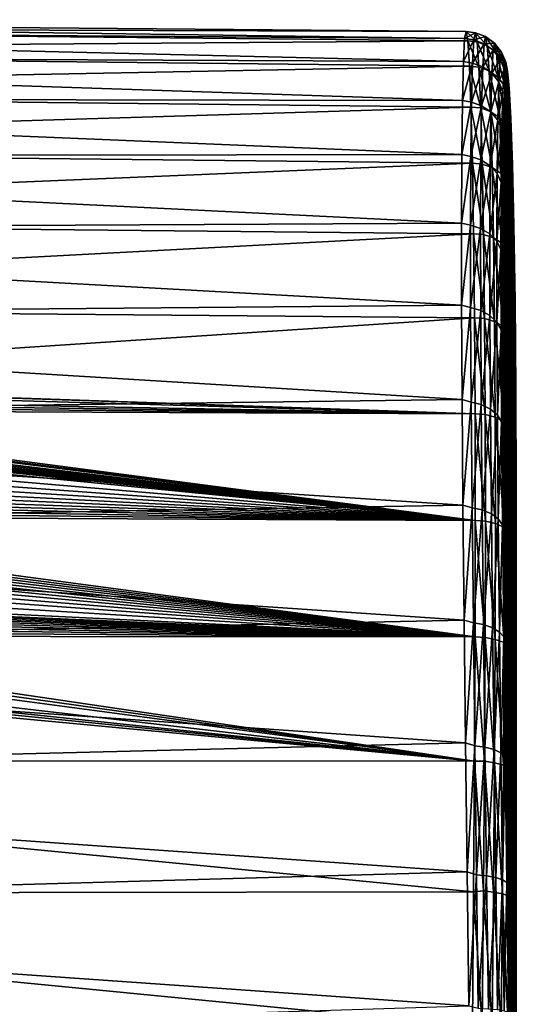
# Model space of a CAD drawing. Header units: metres. Extents: x -22 to 80, y -171 to 22.
# Tile 77 of 77: x 71 to 80, y 3 to 21. Entities that reach past the tile are written whole.
import ezdxf

# ---------------------------------------------------------------- set-up
doc = ezdxf.new("R2010")
doc.units = ezdxf.units.M
doc.layers.add('solid_12421142', color=7, linetype='CONTINUOUS')

msp = doc.modelspace()

# ---------------------------------------------------------------- linework, layer by layer
at = {"layer": 'solid_12421142'}
for points in [[(54.104362, 20.995007, 68.15773), (78.66349, 20.655359, 70.284187), (78.690147, 20.780195, 67.812393)], [(54.104362, 20.860704, 65.623825), (54.104362, 20.995007, 68.15773), (78.690147, 20.780195, 67.812393)], [(54.104362, 20.995007, 68.15773), (54.104362, 20.822647, 70.689331), (78.66349, 20.655359, 70.284187)], [(54.104362, 20.860704, 65.623825), (78.690147, 20.780195, 67.812393), (78.719467, 20.61067, 65.346458)], [(54.104362, 20.421703, 63.12463), (54.104362, 20.860704, 65.623825), (78.719467, 20.61067, 65.346458)], [(54.104362, 20.822647, 70.689331), (78.640213, 20.237101, 72.725418), (78.66349, 20.655359, 70.284187)], [(54.104362, 20.822647, 70.689331), (54.104362, 20.346146, 73.181648), (78.640213, 20.237101, 72.725418)], [(78.859947, 20.759432, 67.852325), (78.690147, 20.780195, 67.812393), (78.66349, 20.655359, 70.284187)], [(78.831161, 20.630655, 70.319756), (78.859947, 20.759432, 67.852325), (78.66349, 20.655359, 70.284187)], [(78.891228, 20.594091, 65.387131), (78.719467, 20.61067, 65.346458), (78.690147, 20.780195, 67.812393)], [(78.859947, 20.759432, 67.852325), (78.891228, 20.594091, 65.387131), (78.690147, 20.780195, 67.812393)], [(79.043434, 20.688406, 67.855011), (78.859947, 20.759432, 67.852325), (78.831161, 20.630655, 70.319756)], [(79.074493, 20.523371, 65.398422), (78.891228, 20.594091, 65.387131), (78.859947, 20.759432, 67.852325)], [(79.074493, 20.523371, 65.398422), (78.859947, 20.759432, 67.852325), (79.043434, 20.688406, 67.855011)], [(54.104362, 20.421703, 63.12463), (78.719467, 20.61067, 65.346458), (78.749031, 20.152344, 62.929161)], [(78.831161, 20.630655, 70.319756), (78.66349, 20.655359, 70.284187), (78.640213, 20.237101, 72.725418)], [(78.806496, 20.209538, 72.754478), (78.831161, 20.630655, 70.319756), (78.640213, 20.237101, 72.725418)], [(78.923233, 20.13702, 62.959084), (78.749031, 20.152344, 62.929161), (78.719467, 20.61067, 65.346458)], [(78.891228, 20.594091, 65.387131), (78.923233, 20.13702, 62.959084), (78.719467, 20.61067, 65.346458)], [(79.014847, 20.560329, 70.313812), (78.831161, 20.630655, 70.319756), (78.806496, 20.209538, 72.754478)], [(79.014847, 20.560329, 70.313812), (78.806496, 20.209538, 72.754478), (78.990349, 20.140907, 72.739975)], [(79.043434, 20.688406, 67.855011), (78.831161, 20.630655, 70.319756), (79.014847, 20.560329, 70.313812)], [(79.106285, 20.067606, 62.978817), (78.923233, 20.13702, 62.959084), (78.891228, 20.594091, 65.387131)], [(79.106285, 20.067606, 62.978817), (78.891228, 20.594091, 65.387131), (79.074493, 20.523371, 65.398422)], [(79.014847, 20.560329, 70.313812), (78.990349, 20.140907, 72.739975), (79.179146, 20.439901, 70.302032)], [(79.043434, 20.688406, 67.855011), (79.014847, 20.560329, 70.313812), (79.207397, 20.566994, 67.857841)], [(79.014847, 20.560329, 70.313812), (79.179146, 20.439901, 70.302032), (79.207397, 20.566994, 67.857841)], [(79.074493, 20.523371, 65.398422), (79.043434, 20.688406, 67.855011), (79.238098, 20.402695, 65.415817)], [(79.043434, 20.688406, 67.855011), (79.207397, 20.566994, 67.857841), (79.238098, 20.402695, 65.415817)], [(79.106285, 20.067606, 62.978817), (79.074493, 20.523371, 65.398422), (79.269516, 19.949377, 63.010529)], [(79.074493, 20.523371, 65.398422), (79.238098, 20.402695, 65.415817), (79.269516, 19.949377, 63.010529)], [(79.207397, 20.566994, 67.857841), (79.179146, 20.439901, 70.302032), (79.332558, 20.40589, 67.860504)], [(79.238098, 20.402695, 65.415817), (79.207397, 20.566994, 67.857841), (79.362785, 20.242701, 65.437721)], [(79.207397, 20.566994, 67.857841), (79.332558, 20.40589, 67.860504), (79.362785, 20.242701, 65.437721)], [(54.104362, 19.684414, 60.696644), (54.104362, 20.421703, 63.12463), (78.749031, 20.152344, 62.929161)], [(54.104362, 20.346146, 73.181648), (78.622459, 19.532137, 75.097313), (78.640213, 20.237101, 72.725418)], [(54.104362, 20.346146, 73.181648), (54.104362, 19.57246, 75.598282), (78.622459, 19.532137, 75.097313)], [(78.990349, 20.140907, 72.739975), (79.15493, 20.02317, 72.713753), (79.179146, 20.439901, 70.302032)], [(79.179146, 20.439901, 70.302032), (79.15493, 20.02317, 72.713753), (79.304741, 20.279972, 70.285408)], [(79.179146, 20.439901, 70.302032), (79.304741, 20.279972, 70.285408), (79.332558, 20.40589, 67.860504)], [(79.269516, 19.949377, 63.010529), (79.238098, 20.402695, 65.415817), (79.393723, 19.792757, 63.051361)], [(79.238098, 20.402695, 65.415817), (79.362785, 20.242701, 65.437721), (79.393723, 19.792757, 63.051361)], [(79.332558, 20.40589, 67.860504), (79.304741, 20.279972, 70.285408), (79.407814, 20.224106, 67.862724)], [(79.362785, 20.242701, 65.437721), (79.332558, 20.40589, 67.860504), (79.437508, 20.062262, 65.461594)], [(79.332558, 20.40589, 67.860504), (79.407814, 20.224106, 67.862724), (79.437508, 20.062262, 65.461594)], [(78.806496, 20.209538, 72.754478), (78.640213, 20.237101, 72.725418), (78.622459, 19.532137, 75.097313)], [(78.787346, 19.501987, 75.121956), (78.806496, 20.209538, 72.754478), (78.622459, 19.532137, 75.097313)], [(78.990349, 20.140907, 72.739975), (78.806496, 20.209538, 72.754478), (78.787346, 19.501987, 75.121956)], [(79.15493, 20.02317, 72.713753), (79.280907, 19.866682, 72.678078), (79.304741, 20.279972, 70.285408)], [(79.304741, 20.279972, 70.285408), (79.280907, 19.866682, 72.678078), (79.380486, 20.099421, 70.265945)], [(79.304741, 20.279972, 70.285408), (79.380486, 20.099421, 70.265945), (79.407814, 20.224106, 67.862724)], [(79.393723, 19.792757, 63.051361), (79.362785, 20.242701, 65.437721), (79.467903, 19.616217, 63.096542)], [(79.362785, 20.242701, 65.437721), (79.437508, 20.062262, 65.461594), (79.467903, 19.616217, 63.096542)], [(79.407814, 20.224106, 67.862724), (79.380486, 20.099421, 70.265945), (79.414215, 19.987217, 69.512306)], [(79.437508, 20.062262, 65.461594), (79.407814, 20.224106, 67.862724), (79.442451, 20.021542, 67.085419)], [(79.407814, 20.224106, 67.862724), (79.414215, 19.987217, 69.512306), (79.442451, 20.021542, 67.085419)], [(54.104362, 19.684414, 60.696644), (78.749031, 20.152344, 62.929161), (78.777611, 19.411459, 60.582775)], [(78.954163, 19.394733, 60.602551), (78.777611, 19.411459, 60.582775), (78.749031, 20.152344, 62.929161)], [(78.923233, 20.13702, 62.959084), (78.954163, 19.394733, 60.602551), (78.749031, 20.152344, 62.929161)], [(78.990349, 20.140907, 72.739975), (78.787346, 19.501987, 75.121956), (78.971329, 19.436029, 75.099098)], [(79.137001, 19.32761, 60.630444), (78.954163, 19.394733, 60.602551), (78.923233, 20.13702, 62.959084)], [(79.137001, 19.32761, 60.630444), (78.923233, 20.13702, 62.959084), (79.106285, 20.067606, 62.978817)], [(78.990349, 20.140907, 72.739975), (78.971329, 19.436029, 75.099098), (79.15493, 20.02317, 72.713753)], [(78.971329, 19.436029, 75.099098), (79.136139, 19.322653, 75.058807), (79.15493, 20.02317, 72.713753)], [(79.106285, 20.067606, 62.978817), (79.269516, 19.949377, 63.010529), (79.299881, 19.213501, 60.676022)], [(79.137001, 19.32761, 60.630444), (79.106285, 20.067606, 62.978817), (79.299881, 19.213501, 60.676022)], [(79.15493, 20.02317, 72.713753), (79.136139, 19.322653, 75.058807), (79.280907, 19.866682, 72.678078)], [(79.280907, 19.866682, 72.678078), (79.357071, 19.689922, 72.637199), (79.380486, 20.099421, 70.265945)], [(79.380486, 20.099421, 70.265945), (79.357071, 19.689922, 72.637199), (79.389412, 19.659367, 71.924126)], [(79.380486, 20.099421, 70.265945), (79.389412, 19.659367, 71.924126), (79.414215, 19.987217, 69.512306)], [(79.393799, 10.011281, 85.367981), (79.414215, 19.987217, 69.512306), (79.389412, 19.659367, 71.924126)], [(79.419304, 7.838455, 86.448341), (79.414215, 19.987217, 69.512306), (79.393799, 10.011281, 85.367981)], [(79.419304, 7.838455, 86.448341), (79.442451, 20.021542, 67.085419), (79.414215, 19.987217, 69.512306)], [(79.447945, 5.556873, 87.25634), (79.442451, 20.021542, 67.085419), (79.419304, 7.838455, 86.448341)], [(79.467903, 19.616217, 63.096542), (79.437508, 20.062262, 65.461594), (79.47271, 19.759665, 64.660515)], [(79.437508, 20.062262, 65.461594), (79.442451, 20.021542, 67.085419), (79.47271, 19.759665, 64.660515)], [(79.447945, 5.556873, 87.25634), (79.47271, 19.759665, 64.660515), (79.442451, 20.021542, 67.085419)], [(79.136139, 19.322653, 75.058807), (79.262405, 19.171822, 75.004578), (79.280907, 19.866682, 72.678078)], [(79.280907, 19.866682, 72.678078), (79.262405, 19.171822, 75.004578), (79.357071, 19.689922, 72.637199)], [(79.299881, 19.213501, 60.676022), (79.269516, 19.949377, 63.010529), (79.423615, 19.062477, 60.735203)], [(79.269516, 19.949377, 63.010529), (79.393723, 19.792757, 63.051361), (79.423615, 19.062477, 60.735203)], [(54.104362, 18.659609, 58.375336), (54.104362, 19.684414, 60.696644), (78.777611, 19.411459, 60.582775)], [(79.262405, 19.171822, 75.004578), (79.338898, 19.001362, 74.942856), (79.357071, 19.689922, 72.637199)], [(79.357071, 19.689922, 72.637199), (79.338898, 19.001362, 74.942856), (79.369659, 19.040852, 74.2743)], [(79.357071, 19.689922, 72.637199), (79.369659, 19.040852, 74.2743), (79.389412, 19.659367, 71.924126)], [(79.372902, 12.051529, 84.019951), (79.389412, 19.659367, 71.924126), (79.369659, 19.040852, 74.2743)], [(79.393799, 10.011281, 85.367981), (79.389412, 19.659367, 71.924126), (79.372902, 12.051529, 84.019951)], [(79.423615, 19.062477, 60.735203), (79.393723, 19.792757, 63.051361), (79.497269, 18.892334, 60.801056)], [(79.393723, 19.792757, 63.051361), (79.467903, 19.616217, 63.096542), (79.497269, 18.892334, 60.801056)], [(79.478287, 3.181865, 87.785004), (79.47271, 19.759665, 64.660515), (79.447945, 5.556873, 87.25634)], [(79.467903, 19.616217, 63.096542), (79.47271, 19.759665, 64.660515), (79.502953, 19.207058, 62.293602)], [(79.478287, 3.181865, 87.785004), (79.502953, 19.207058, 62.293602), (79.47271, 19.759665, 64.660515)], [(54.104362, 19.57246, 75.598282), (78.610596, 18.551039, 77.366936), (78.622459, 19.532137, 75.097313)], [(54.104362, 19.57246, 75.598282), (54.104362, 18.512894, 77.903938), (78.610596, 18.551039, 77.366936)], [(78.787346, 19.501987, 75.121956), (78.622459, 19.532137, 75.097313), (78.610596, 18.551039, 77.366936)], [(78.774788, 18.518009, 77.388596), (78.787346, 19.501987, 75.121956), (78.610596, 18.551039, 77.366936)], [(78.971329, 19.436029, 75.099098), (78.787346, 19.501987, 75.121956), (78.774788, 18.518009, 77.388596)], [(79.497269, 18.892334, 60.801056), (79.467903, 19.616217, 63.096542), (79.502953, 19.207058, 62.293602)], [(54.104362, 18.659609, 58.375336), (78.777611, 19.411459, 60.582775), (78.803917, 18.39266, 58.329403)], [(78.971329, 19.436029, 75.099098), (78.774788, 18.518009, 77.388596), (78.958862, 18.455656, 77.357712)], [(78.982277, 18.377773, 58.350864), (78.803917, 18.39266, 58.329403), (78.777611, 19.411459, 60.582775)], [(78.954163, 19.394733, 60.602551), (78.982277, 18.377773, 58.350864), (78.777611, 19.411459, 60.582775)], [(79.164917, 18.313892, 58.386524), (78.982277, 18.377773, 58.350864), (78.954163, 19.394733, 60.602551)], [(79.164917, 18.313892, 58.386524), (78.954163, 19.394733, 60.602551), (79.137001, 19.32761, 60.630444)], [(78.971329, 19.436029, 75.099098), (78.958862, 18.455656, 77.357712), (79.136139, 19.322653, 75.058807)], [(78.958862, 18.455656, 77.357712), (79.123817, 18.348246, 77.303917), (79.136139, 19.322653, 75.058807)], [(79.136139, 19.322653, 75.058807), (79.123817, 18.348246, 77.303917), (79.262405, 19.171822, 75.004578)], [(79.137001, 19.32761, 60.630444), (79.299881, 19.213501, 60.676022), (79.327469, 18.205521, 58.445324)], [(79.164917, 18.313892, 58.386524), (79.137001, 19.32761, 60.630444), (79.327469, 18.205521, 58.445324)], [(79.123817, 18.348246, 77.303917), (79.250282, 18.205215, 77.231903), (79.262405, 19.171822, 75.004578)], [(79.262405, 19.171822, 75.004578), (79.250282, 18.205215, 77.231903), (79.338898, 19.001362, 74.942856)], [(79.327469, 18.205521, 58.445324), (79.299881, 19.213501, 60.676022), (79.450775, 18.062227, 58.522015)], [(79.299881, 19.213501, 60.676022), (79.423615, 19.062477, 60.735203), (79.450775, 18.062227, 58.522015)], [(79.508286, 0.768528, 88.021942), (79.502953, 19.207058, 62.293602), (79.478287, 3.181865, 87.785004)], [(79.497269, 18.892334, 60.801056), (79.502953, 19.207058, 62.293602), (79.531647, 18.368519, 59.999523)], [(79.508286, 0.768528, 88.021942), (79.531647, 18.368519, 59.999523), (79.502953, 19.207058, 62.293602)], [(79.250282, 18.205215, 77.231903), (79.326988, 18.04347, 77.150215), (79.338898, 19.001362, 74.942856)], [(79.338898, 19.001362, 74.942856), (79.326988, 18.04347, 77.150215), (79.356018, 18.144459, 76.530853)], [(79.338898, 19.001362, 74.942856), (79.356018, 18.144459, 76.530853), (79.369659, 19.040852, 74.2743)], [(79.357986, 13.909188, 82.440338), (79.369659, 19.040852, 74.2743), (79.356018, 18.144459, 76.530853)], [(79.372902, 12.051529, 84.019951), (79.369659, 19.040852, 74.2743), (79.357986, 13.909188, 82.440338)], [(79.450775, 18.062227, 58.522015), (79.423615, 19.062477, 60.735203), (79.523949, 17.900894, 58.607601)], [(79.423615, 19.062477, 60.735203), (79.497269, 18.892334, 60.801056), (79.523949, 17.900894, 58.607601)], [(79.523949, 17.900894, 58.607601), (79.497269, 18.892334, 60.801056), (79.531647, 18.368519, 59.999523)], [(54.104362, 17.362253, 56.194607), (54.104362, 18.659609, 58.375336), (78.803917, 18.39266, 58.329403)], [(54.104362, 18.512894, 77.903938), (78.605698, 17.308304, 79.502388), (78.610596, 18.551039, 77.366936)], [(54.104362, 18.512894, 77.903938), (54.104362, 17.182919, 80.064926), (78.605698, 17.308304, 79.502388)], [(54.104362, 17.362253, 56.194607), (78.803917, 18.39266, 58.329403), (78.825806, 17.113037, 56.212444)], [(78.774788, 18.518009, 77.388596), (78.610596, 18.551039, 77.366936), (78.605698, 17.308304, 79.502388)], [(78.769531, 17.27154, 79.522232), (78.774788, 18.518009, 77.388596), (78.605698, 17.308304, 79.502388)], [(78.958862, 18.455656, 77.357712), (78.774788, 18.518009, 77.388596), (78.769531, 17.27154, 79.522232)], [(78.958862, 18.455656, 77.357712), (78.769531, 17.27154, 79.522232), (78.953651, 17.213676, 79.483757)], [(79.005974, 17.100548, 56.235886), (78.825806, 17.113037, 56.212444), (78.803917, 18.39266, 58.329403)], [(78.982277, 18.377773, 58.350864), (79.005974, 17.100548, 56.235886), (78.803917, 18.39266, 58.329403)], [(78.958862, 18.455656, 77.357712), (78.953651, 17.213676, 79.483757), (79.123817, 18.348246, 77.303917)], [(78.953651, 17.213676, 79.483757), (79.118675, 17.113758, 79.417213), (79.123817, 18.348246, 77.303917)], [(79.188454, 17.040813, 56.278809), (79.005974, 17.100548, 56.235886), (78.982277, 18.377773, 58.350864)], [(79.188454, 17.040813, 56.278809), (78.982277, 18.377773, 58.350864), (79.164917, 18.313892, 58.386524)], [(79.123817, 18.348246, 77.303917), (79.118675, 17.113758, 79.417213), (79.250282, 18.205215, 77.231903)], [(79.118675, 17.113758, 79.417213), (79.245216, 16.980555, 79.328438), (79.250282, 18.205215, 77.231903)], [(79.188454, 17.040813, 56.278809), (79.164917, 18.313892, 58.386524), (79.350731, 16.939713, 56.349998)], [(79.164917, 18.313892, 58.386524), (79.327469, 18.205521, 58.445324), (79.350731, 16.939713, 56.349998)], [(79.250282, 18.205215, 77.231903), (79.245216, 16.980555, 79.328438), (79.326988, 18.04347, 77.150215)], [(79.350731, 16.939713, 56.349998), (79.327469, 18.205521, 58.445324), (79.473679, 16.806181, 56.443111)], [(79.327469, 18.205521, 58.445324), (79.450775, 18.062227, 58.522015), (79.473679, 16.806181, 56.443111)], [(79.536446, -1.669753, 87.965164), (79.531647, 18.368519, 59.999523), (79.508286, 0.768528, 88.021942)], [(79.523949, 17.900894, 58.607601), (79.531647, 18.368519, 59.999523), (79.556885, 17.259344, 57.831116)], [(79.536446, -1.669753, 87.965164), (79.556885, 17.259344, 57.831116), (79.531647, 18.368519, 59.999523)], [(79.245216, 16.980555, 79.328438), (79.322014, 16.829821, 79.227936), (79.326988, 18.04347, 77.150215)], [(79.326988, 18.04347, 77.150215), (79.322014, 16.829821, 79.227936), (79.349335, 16.976154, 78.668297)], [(79.326988, 18.04347, 77.150215), (79.349335, 16.976154, 78.668297), (79.356018, 18.144459, 76.530853)], [(79.349991, 15.562025, 80.642067), (79.356018, 18.144459, 76.530853), (79.349335, 16.976154, 78.668297)], [(79.357986, 13.909188, 82.440338), (79.356018, 18.144459, 76.530853), (79.349991, 15.562025, 80.642067)], [(79.473679, 16.806181, 56.443111), (79.450775, 18.062227, 58.522015), (79.546448, 16.655943, 56.547226)], [(79.450775, 18.062227, 58.522015), (79.523949, 17.900894, 58.607601), (79.546448, 16.655943, 56.547226)], [(79.546448, 16.655943, 56.547226), (79.523949, 17.900894, 58.607601), (79.556885, 17.259344, 57.831116)], [(54.104362, 15.811299, 54.186314), (54.104362, 17.362253, 56.194607), (78.825806, 17.113037, 56.212444)], [(54.104362, 17.182919, 80.064926), (78.607712, 15.821156, 81.474892), (78.605698, 17.308304, 79.502388)], [(78.769531, 17.27154, 79.522232), (78.605698, 17.308304, 79.502388), (78.607712, 15.821156, 81.474892)], [(54.104362, 17.182919, 80.064926), (54.104362, 15.601966, 82.04969), (78.607712, 15.821156, 81.474892)], [(78.771881, 15.780258, 81.492561), (78.769531, 17.27154, 79.522232), (78.607712, 15.821156, 81.474892)], [(78.953651, 17.213676, 79.483757), (78.769531, 17.27154, 79.522232), (78.771881, 15.780258, 81.492561)], [(78.953651, 17.213676, 79.483757), (78.771881, 15.780258, 81.492561), (78.955986, 15.727705, 81.447037)], [(78.953651, 17.213676, 79.483757), (78.955986, 15.727705, 81.447037), (79.118675, 17.113758, 79.417213)], [(79.560829, -4.069194, 87.613846), (79.556885, 17.259344, 57.831116), (79.536446, -1.669753, 87.965164)], [(79.546448, 16.655943, 56.547226), (79.556885, 17.259344, 57.831116), (79.577271, 15.896691, 55.811684)], [(79.560829, -4.069194, 87.613846), (79.577271, 15.896691, 55.811684), (79.556885, 17.259344, 57.831116)], [(54.104362, 15.811299, 54.186314), (78.825806, 17.113037, 56.212444), (78.842667, 15.591793, 54.263466)], [(79.023933, 15.58115, 54.28754), (78.842667, 15.591793, 54.263466), (78.825806, 17.113037, 56.212444)], [(79.005974, 17.100548, 56.235886), (79.023933, 15.58115, 54.28754), (78.825806, 17.113037, 56.212444)], [(78.955986, 15.727705, 81.447037), (79.120987, 15.636695, 81.368698), (79.118675, 17.113758, 79.417213)], [(79.206291, 15.526409, 54.33712), (79.023933, 15.58115, 54.28754), (79.005974, 17.100548, 56.235886)], [(79.206291, 15.526409, 54.33712), (79.005974, 17.100548, 56.235886), (79.188454, 17.040813, 56.278809)], [(79.118675, 17.113758, 79.417213), (79.120987, 15.636695, 81.368698), (79.245216, 16.980555, 79.328438)], [(79.120987, 15.636695, 81.368698), (79.247505, 15.515208, 81.264412), (79.245216, 16.980555, 79.328438)], [(79.206291, 15.526409, 54.33712), (79.188454, 17.040813, 56.278809), (79.368355, 15.434013, 54.419693)], [(79.188454, 17.040813, 56.278809), (79.350731, 16.939713, 56.349998), (79.368355, 15.434013, 54.419693)], [(79.245216, 16.980555, 79.328438), (79.247505, 15.515208, 81.264412), (79.322014, 16.829821, 79.227936)], [(79.322014, 16.829821, 79.227936), (79.349991, 15.562025, 80.642067), (79.349335, 16.976154, 78.668297)], [(79.247505, 15.515208, 81.264412), (79.324265, 15.377621, 81.146515), (79.322014, 16.829821, 79.227936)], [(79.322014, 16.829821, 79.227936), (79.324265, 15.377621, 81.146515), (79.349991, 15.562025, 80.642067)], [(79.350731, 16.939713, 56.349998), (79.473679, 16.806181, 56.443111), (79.491028, 15.312135, 54.527912)], [(79.368355, 15.434013, 54.419693), (79.350731, 16.939713, 56.349998), (79.491028, 15.312135, 54.527912)], [(79.491028, 15.312135, 54.527912), (79.473679, 16.806181, 56.443111), (79.563492, 15.175117, 54.649078)], [(79.473679, 16.806181, 56.443111), (79.546448, 16.655943, 56.547226), (79.563492, 15.175117, 54.649078)], [(79.563492, 15.175117, 54.649078), (79.546448, 16.655943, 56.547226), (79.577271, 15.896691, 55.811684)], [(79.560829, -4.069194, 87.613846), (79.580353, -6.437797, 86.968231), (79.577271, 15.896691, 55.811684)], [(79.563492, 15.175117, 54.649078), (79.577271, 15.896691, 55.811684), (79.591614, 14.294877, 53.970104)], [(79.577271, 15.896691, 55.811684), (79.580353, -6.437797, 86.968231), (79.584099, -7.025647, 86.827812)], [(79.577271, 15.896691, 55.811684), (79.584099, -7.025647, 86.827812), (79.587097, -7.614942, 86.796761)], [(79.577271, 15.896691, 55.811684), (79.587097, -7.614942, 86.796761), (79.589485, -8.210604, 86.875824)], [(79.577271, 15.896691, 55.811684), (79.589485, -8.210604, 86.875824), (79.59124, -8.775778, 87.06041)], [(79.577271, 15.896691, 55.811684), (79.59124, -8.775778, 87.06041), (79.591614, 14.294877, 53.970104)], [(54.104362, 15.601966, 82.04969), (78.616852, 14.110256, 83.257095), (78.607712, 15.821156, 81.474892)], [(61.519165, 14.4484, 52.855595), (54.104362, 15.811299, 54.186314), (78.842667, 15.591793, 54.263466)], [(78.771881, 15.780258, 81.492561), (78.607712, 15.821156, 81.474892), (78.616852, 14.110256, 83.257095)], [(78.781693, 14.065339, 83.271614), (78.771881, 15.780258, 81.492561), (78.616852, 14.110256, 83.257095)], [(78.955986, 15.727705, 81.447037), (78.771881, 15.780258, 81.492561), (78.781693, 14.065339, 83.271614)], [(78.955986, 15.727705, 81.447037), (78.781693, 14.065339, 83.271614), (78.965744, 14.01884, 83.219696)], [(78.955986, 15.727705, 81.447037), (78.965744, 14.01884, 83.219696), (79.120987, 15.636695, 81.368698)], [(54.104362, 15.601966, 82.04969), (54.104362, 13.793124, 83.829239), (78.616852, 14.110256, 83.257095)], [(61.519165, 14.4484, 52.855595), (78.842667, 15.591793, 54.263466), (78.852852, 13.85198, 52.510799)], [(79.035141, 13.841102, 52.533401), (78.852852, 13.85198, 52.510799), (78.842667, 15.591793, 54.263466)], [(79.023933, 15.58115, 54.28754), (79.035141, 13.841102, 52.533401), (78.842667, 15.591793, 54.263466)], [(78.965744, 14.01884, 83.219696), (79.130638, 13.938027, 83.130661), (79.120987, 15.636695, 81.368698)], [(79.217415, 13.792131, 52.588936), (79.035141, 13.841102, 52.533401), (79.023933, 15.58115, 54.28754)], [(79.217415, 13.792131, 52.588936), (79.023933, 15.58115, 54.28754), (79.206291, 15.526409, 54.33712)], [(79.120987, 15.636695, 81.368698), (79.130638, 13.938027, 83.130661), (79.247505, 15.515208, 81.264412)], [(79.206291, 15.526409, 54.33712), (79.368355, 15.434013, 54.419693), (79.379349, 13.709748, 52.681721)], [(79.217415, 13.792131, 52.588936), (79.206291, 15.526409, 54.33712), (79.379349, 13.709748, 52.681721)], [(79.324265, 15.377621, 81.146515), (79.357986, 13.909188, 82.440338), (79.349991, 15.562025, 80.642067)], [(79.130638, 13.938027, 83.130661), (79.257011, 13.829979, 83.012352), (79.247505, 15.515208, 81.264412)], [(79.247505, 15.515208, 81.264412), (79.257011, 13.829979, 83.012352), (79.324265, 15.377621, 81.146515)], [(79.257011, 13.829979, 83.012352), (79.333603, 13.707489, 82.878738), (79.324265, 15.377621, 81.146515)], [(79.324265, 15.377621, 81.146515), (79.333603, 13.707489, 82.878738), (79.357986, 13.909188, 82.440338)], [(79.379349, 13.709748, 52.681721), (79.368355, 15.434013, 54.419693), (79.501846, 13.601249, 52.80352)], [(79.368355, 15.434013, 54.419693), (79.491028, 15.312135, 54.527912), (79.501846, 13.601249, 52.80352)], [(79.501846, 13.601249, 52.80352), (79.491028, 15.312135, 54.527912), (79.57412, 13.479394, 52.940022)], [(79.491028, 15.312135, 54.527912), (79.563492, 15.175117, 54.649078), (79.57412, 13.479394, 52.940022)], [(79.57412, 13.479394, 52.940022), (79.563492, 15.175117, 54.649078), (79.591614, 14.294877, 53.970104)], [(62.08379, 14.418972, 52.834274), (61.519165, 14.4484, 52.855595), (78.852852, 13.85198, 52.510799)], [(62.634098, 14.314876, 52.743729), (62.08379, 14.418972, 52.834274), (78.852852, 13.85198, 52.510799)], [(63.151997, 14.139229, 52.586109), (62.634098, 14.314876, 52.743729), (78.852852, 13.85198, 52.510799)], [(79.57412, 13.479394, 52.940022), (79.591614, 14.294877, 53.970104), (79.599022, 12.489321, 52.341465)], [(79.591614, 14.294877, 53.970104), (79.59124, -8.775778, 87.06041), (79.592445, -9.303385, 87.348167)], [(79.591614, 14.294877, 53.970104), (79.592445, -9.303385, 87.348167), (79.593124, -9.76008, 87.720284)], [(79.591614, 14.294877, 53.970104), (79.593124, -9.76008, 87.720284), (79.593361, -10.150342, 88.179184)], [(79.596313, -48.585449, 141.619522), (79.591614, 14.294877, 53.970104), (79.593361, -10.150342, 88.179184)], [(79.596313, -48.585449, 141.619522), (79.597519, -49.172871, 141.701157), (79.591614, 14.294877, 53.970104)], [(79.597519, -49.172871, 141.701157), (79.598618, -49.76915, 141.673401), (79.591614, 14.294877, 53.970104)], [(79.598618, -49.76915, 141.673401), (79.599022, 12.489321, 52.341465), (79.591614, 14.294877, 53.970104)], [(54.104362, 13.793124, 83.829239), (78.632225, 12.199181, 84.824173), (78.616852, 14.110256, 83.257095)], [(63.315083, 14.064132, 52.519478), (63.151997, 14.139229, 52.586109), (78.852852, 13.85198, 52.510799)], [(78.781693, 14.065339, 83.271614), (78.616852, 14.110256, 83.257095), (78.632225, 12.199181, 84.824173)], [(63.454056, 13.990161, 52.454227), (63.315083, 14.064132, 52.519478), (78.852852, 13.85198, 52.510799)], [(63.572433, 13.918665, 52.391567), (63.454056, 13.990161, 52.454227), (78.852852, 13.85198, 52.510799)], [(63.572433, 13.918665, 52.391567), (78.852852, 13.85198, 52.510799), (78.856544, 11.918683, 50.978355)], [(63.673412, 13.850405, 52.332142), (63.572433, 13.918665, 52.391567), (78.856544, 11.918683, 50.978355)], [(78.798424, 12.151142, 84.834167), (78.781693, 14.065339, 83.271614), (78.632225, 12.199181, 84.824173)], [(78.965744, 14.01884, 83.219696), (78.781693, 14.065339, 83.271614), (78.798424, 12.151142, 84.834167)], [(78.965744, 14.01884, 83.219696), (78.798424, 12.151142, 84.834167), (78.982368, 12.111355, 84.776588)], [(78.965744, 14.01884, 83.219696), (78.982368, 12.111355, 84.776588), (79.130638, 13.938027, 83.130661)], [(78.982368, 12.111355, 84.776588), (79.147079, 12.041885, 84.678123), (79.130638, 13.938027, 83.130661)], [(79.130638, 13.938027, 83.130661), (79.147079, 12.041885, 84.678123), (79.257011, 13.829979, 83.012352)], [(54.104362, 13.793124, 83.829239), (54.104362, 11.782815, 85.377586), (78.632225, 12.199181, 84.824173)], [(63.732105, 13.807079, 52.294628), (63.673412, 13.850405, 52.332142), (78.856544, 11.918683, 50.978355)], [(63.832932, 13.725241, 52.224224), (63.732105, 13.807079, 52.294628), (78.856544, 11.918683, 50.978355)], [(79.038963, 11.90504, 50.998306), (78.856544, 11.918683, 50.978355), (78.852852, 13.85198, 52.510799)], [(79.035141, 13.841102, 52.533401), (79.038963, 11.90504, 50.998306), (78.852852, 13.85198, 52.510799)], [(79.221199, 11.862533, 51.05901), (79.038963, 11.90504, 50.998306), (79.035141, 13.841102, 52.533401)], [(79.221199, 11.862533, 51.05901), (79.035141, 13.841102, 52.533401), (79.217415, 13.792131, 52.588936)], [(79.147079, 12.041885, 84.678123), (79.273201, 11.948805, 84.547462), (79.257011, 13.829979, 83.012352)], [(79.221199, 11.862533, 51.05901), (79.217415, 13.792131, 52.588936), (79.383087, 11.791328, 51.160698)], [(79.217415, 13.792131, 52.588936), (79.379349, 13.709748, 52.681721), (79.383087, 11.791328, 51.160698)], [(79.257011, 13.829979, 83.012352), (79.273201, 11.948805, 84.547462), (79.333603, 13.707489, 82.878738)], [(79.333603, 13.707489, 82.878738), (79.372902, 12.051529, 84.019951), (79.357986, 13.909188, 82.440338)], [(63.895615, 13.668645, 52.175884), (63.832932, 13.725241, 52.224224), (78.856544, 11.918683, 50.978355)], [(63.949051, 13.616011, 52.131187), (63.895615, 13.668645, 52.175884), (78.856544, 11.918683, 50.978355)], [(63.994484, 13.567213, 52.08997), (63.949051, 13.616011, 52.131187), (78.856544, 11.918683, 50.978355)], [(64.032921, 13.522067, 52.052021), (63.994484, 13.567213, 52.08997), (78.856544, 11.918683, 50.978355)], [(79.273201, 11.948805, 84.547462), (79.34951, 11.843147, 84.400032), (79.333603, 13.707489, 82.878738)], [(79.333603, 13.707489, 82.878738), (79.34951, 11.843147, 84.400032), (79.372902, 12.051529, 84.019951)], [(79.379349, 13.709748, 52.681721), (79.501846, 13.601249, 52.80352), (79.505524, 11.697745, 51.294346)], [(79.383087, 11.791328, 51.160698), (79.379349, 13.709748, 52.681721), (79.505524, 11.697745, 51.294346)], [(79.505524, 11.697745, 51.294346), (79.501846, 13.601249, 52.80352), (79.577728, 11.592778, 51.444248)], [(79.501846, 13.601249, 52.80352), (79.57412, 13.479394, 52.940022), (79.577728, 11.592778, 51.444248)], [(64.065086, 13.48035, 52.017109), (64.032921, 13.522067, 52.052021), (78.856544, 11.918683, 50.978355)], [(64.091316, 13.441814, 51.984985), (64.065086, 13.48035, 52.017109), (78.856544, 11.918683, 50.978355)], [(64.115402, 13.372913, 51.927681), (64.091316, 13.441814, 51.984985), (78.856544, 11.918683, 50.978355)], [(79.577728, 11.592778, 51.444248), (79.57412, 13.479394, 52.940022), (79.599022, 12.489321, 52.341465)], [(63.84898, 13.194127, 51.777592), (64.115402, 13.372913, 51.927681), (78.856544, 11.918683, 50.978355)], [(63.388432, 12.876679, 51.519386), (63.607059, 13.028957, 51.641945), (78.856544, 11.918683, 50.978355)], [(63.607059, 13.028957, 51.641945), (63.84898, 13.194127, 51.777592), (78.856544, 11.918683, 50.978355)], [(63.192169, 12.736551, 51.408691), (63.388432, 12.876679, 51.519386), (78.856544, 11.918683, 50.978355)], [(63.017719, 12.607836, 51.308765), (63.192169, 12.736551, 51.408691), (78.856544, 11.918683, 50.978355)], [(62.865032, 12.489799, 51.218594), (63.017719, 12.607836, 51.308765), (78.856544, 11.918683, 50.978355)], [(62.625172, 12.280035, 51.061909), (62.733963, 12.381112, 51.136829), (78.856544, 11.918683, 50.978355)], [(62.733963, 12.381112, 51.136829), (62.865032, 12.489799, 51.218594), (78.856544, 11.918683, 50.978355)], [(79.577728, 11.592778, 51.444248), (79.599022, 12.489321, 52.341465), (79.599113, 10.490661, 50.937824)], [(79.598618, -49.76915, 141.673401), (79.599075, -50.066101, 141.61908), (79.599022, 12.489321, 52.341465)], [(79.599159, -52.022377, 140.275558), (79.599113, 10.490661, 50.937824), (79.599022, 12.489321, 52.341465)], [(79.599525, -51.841507, 140.517212), (79.599159, -52.022377, 140.275558), (79.599022, 12.489321, 52.341465)], [(79.599792, -51.635788, 140.743164), (79.599525, -51.841507, 140.517212), (79.599022, 12.489321, 52.341465)], [(79.599953, -51.409229, 140.9505), (79.599792, -51.635788, 140.743164), (79.599022, 12.489321, 52.341465)], [(79.599945, -51.159847, 141.121445), (79.599953, -51.409229, 140.9505), (79.599022, 12.489321, 52.341465)], [(79.59993, -50.910461, 141.292389), (79.599945, -51.159847, 141.121445), (79.599022, 12.489321, 52.341465)], [(79.599747, -50.636414, 141.428085), (79.59993, -50.910461, 141.292389), (79.599022, 12.489321, 52.341465)], [(79.599457, -50.353451, 141.537735), (79.599747, -50.636414, 141.428085), (79.599022, 12.489321, 52.341465)], [(79.599075, -50.066101, 141.61908), (79.599457, -50.353451, 141.537735), (79.599022, 12.489321, 52.341465)], [(54.104362, 11.782815, 85.377586), (78.653374, 10.115215, 86.153442), (78.632225, 12.199181, 84.824173)], [(62.486507, 12.093286, 50.92659), (62.541039, 12.18457, 50.992203), (78.856544, 11.918683, 50.978355)], [(62.541039, 12.18457, 50.992203), (62.625172, 12.280035, 51.061909), (78.856544, 11.918683, 50.978355)], [(78.798424, 12.151142, 84.834167), (78.632225, 12.199181, 84.824173), (78.653374, 10.115215, 86.153442)], [(78.821114, 10.064846, 86.158081), (78.798424, 12.151142, 84.834167), (78.653374, 10.115215, 86.153442)], [(78.982368, 12.111355, 84.776588), (78.798424, 12.151142, 84.834167), (78.821114, 10.064846, 86.158081)], [(62.486507, 12.093286, 50.92659), (78.856544, 11.918683, 50.978355), (62.466732, 12.000723, 50.861191)], [(62.466732, 12.000723, 50.861191), (78.856544, 11.918683, 50.978355), (78.852837, 9.811019, 49.682343)], [(62.486832, 11.906738, 50.795979), (62.466732, 12.000723, 50.861191), (78.852837, 9.811019, 49.682343)], [(78.982368, 12.111355, 84.776588), (78.821114, 10.064846, 86.158081), (79.004906, 10.032333, 86.09565)], [(78.982368, 12.111355, 84.776588), (79.004906, 10.032333, 86.09565), (79.147079, 12.041885, 84.678123)], [(79.004906, 10.032333, 86.09565), (79.169365, 9.975188, 85.989159), (79.147079, 12.041885, 84.678123)], [(79.147079, 12.041885, 84.678123), (79.169365, 9.975188, 85.989159), (79.273201, 11.948805, 84.547462)], [(79.34951, 11.843147, 84.400032), (79.393799, 10.011281, 85.367981), (79.372902, 12.051529, 84.019951)], [(54.104362, 11.782815, 85.377586), (54.104362, 9.600402, 86.672104), (78.653374, 10.115215, 86.153442)], [(62.540882, 11.814934, 50.733376), (62.486832, 11.906738, 50.795979), (78.852837, 9.811019, 49.682343)], [(62.624218, 11.71758, 50.668037), (62.540882, 11.814934, 50.733376), (78.852837, 9.811019, 49.682343)], [(79.035179, 9.800377, 49.703991), (78.852837, 9.811019, 49.682343), (78.856544, 11.918683, 50.978355)], [(79.038963, 11.90504, 50.998306), (79.035179, 9.800377, 49.703991), (78.856544, 11.918683, 50.978355)], [(79.217438, 9.764935, 49.769009), (79.035179, 9.800377, 49.703991), (79.038963, 11.90504, 50.998306)], [(79.217438, 9.764935, 49.769009), (79.038963, 11.90504, 50.998306), (79.221199, 11.862533, 51.05901)], [(79.169365, 9.975188, 85.989159), (79.295158, 9.898395, 85.848), (79.273201, 11.948805, 84.547462)], [(79.217438, 9.764935, 49.769009), (79.221199, 11.862533, 51.05901), (79.379364, 9.70592, 49.878155)], [(79.221199, 11.862533, 51.05901), (79.383087, 11.791328, 51.160698), (79.379364, 9.70592, 49.878155)], [(79.273201, 11.948805, 84.547462), (79.295158, 9.898395, 85.848), (79.34951, 11.843147, 84.400032)], [(79.295158, 9.898395, 85.848), (79.371078, 9.811064, 85.688835), (79.34951, 11.843147, 84.400032)], [(79.34951, 11.843147, 84.400032), (79.371078, 9.811064, 85.688835), (79.393799, 10.011281, 85.367981)], [(79.379364, 9.70592, 49.878155), (79.383087, 11.791328, 51.160698), (79.501846, 9.628577, 50.021759)], [(79.383087, 11.791328, 51.160698), (79.505524, 11.697745, 51.294346), (79.501846, 9.628577, 50.021759)], [(62.733067, 11.612426, 50.598553), (62.624218, 11.71758, 50.668037), (78.852837, 9.811019, 49.682343)], [(62.864773, 11.497819, 50.523991), (62.733067, 11.612426, 50.598553), (78.852837, 9.811019, 49.682343)], [(79.501846, 9.628577, 50.021759), (79.505524, 11.697745, 51.294346), (79.57412, 9.541984, 50.182945)], [(79.505524, 11.697745, 51.294346), (79.577728, 11.592778, 51.444248), (79.57412, 9.541984, 50.182945)], [(63.018074, 11.372212, 50.443588), (62.864773, 11.497819, 50.523991), (78.852837, 9.811019, 49.682343)], [(79.57412, 9.541984, 50.182945), (79.577728, 11.592778, 51.444248), (79.599113, 10.490661, 50.937824)], [(63.192616, 11.234223, 50.356777), (63.018074, 11.372212, 50.443588), (78.852837, 9.811019, 49.682343)], [(63.388664, 11.082452, 50.263069), (63.192616, 11.234223, 50.356777), (78.852837, 9.811019, 49.682343)], [(63.606991, 10.915432, 50.162029), (63.388664, 11.082452, 50.263069), (78.852837, 9.811019, 49.682343)], [(63.848782, 10.731569, 50.053276), (63.606991, 10.915432, 50.162029), (78.852837, 9.811019, 49.682343)], [(64.115402, 10.529233, 49.936516), (63.848782, 10.731569, 50.053276), (78.852837, 9.811019, 49.682343)], [(64.09127, 10.451728, 49.891315), (64.115402, 10.529233, 49.936516), (78.852837, 9.811019, 49.682343)], [(63.994709, 10.310564, 49.809605), (64.032959, 10.361427, 49.838913), (78.852837, 9.811019, 49.682343)], [(64.032959, 10.361427, 49.838913), (64.065048, 10.408392, 49.866108), (78.852837, 9.811019, 49.682343)], [(64.065048, 10.408392, 49.866108), (64.09127, 10.451728, 49.891315), (78.852837, 9.811019, 49.682343)], [(79.57412, 9.541984, 50.182945), (79.599113, 10.490661, 50.937824), (79.591873, 8.346456, 49.792366)], [(79.592445, -14.999419, 83.359955), (79.591873, 8.346456, 49.792366), (79.599113, 10.490661, 50.937824)], [(79.592445, -14.999419, 83.359955), (79.599113, 10.490661, 50.937824), (79.593124, -15.192891, 83.916306)], [(79.593124, -15.192891, 83.916306), (79.599113, 10.490661, 50.937824), (79.593361, -15.490564, 84.439919)], [(79.593582, -52.296429, 137.10144), (79.593361, -15.490564, 84.439919), (79.599113, 10.490661, 50.937824)], [(79.593857, -52.406471, 137.376984), (79.593582, -52.296429, 137.10144), (79.599113, 10.490661, 50.937824)], [(79.594223, -52.490543, 137.663025), (79.593857, -52.406471, 137.376984), (79.599113, 10.490661, 50.937824)], [(79.594681, -52.549042, 137.961838), (79.594223, -52.490543, 137.663025), (79.599113, 10.490661, 50.937824)], [(79.595207, -52.580635, 138.26564), (79.594681, -52.549042, 137.961838), (79.599113, 10.490661, 50.937824)], [(79.595779, -52.583858, 138.566086), (79.595207, -52.580635, 138.26564), (79.599113, 10.490661, 50.937824)], [(79.596382, -52.558285, 138.866638), (79.595779, -52.583858, 138.566086), (79.599113, 10.490661, 50.937824)], [(79.597, -52.504883, 139.165939), (79.596382, -52.558285, 138.866638), (79.599113, 10.490661, 50.937824)], [(79.597603, -52.424694, 139.457169), (79.597, -52.504883, 139.165939), (79.599113, 10.490661, 50.937824)], [(79.598175, -52.317238, 139.738708), (79.597603, -52.424694, 139.457169), (79.599113, 10.490661, 50.937824)], [(79.598701, -52.181919, 140.013931), (79.598175, -52.317238, 139.738708), (79.599113, 10.490661, 50.937824)], [(79.599159, -52.022377, 140.275558), (79.598701, -52.181919, 140.013931), (79.599113, 10.490661, 50.937824)], [(63.833584, 10.130719, 49.707226), (63.896145, 10.195423, 49.743835), (78.852837, 9.811019, 49.682343)], [(63.896145, 10.195423, 49.743835), (63.949448, 10.255316, 49.777946), (78.852837, 9.811019, 49.682343)], [(63.949448, 10.255316, 49.777946), (63.994709, 10.310564, 49.809605), (78.852837, 9.811019, 49.682343)], [(54.104362, 9.600402, 86.672104), (78.678719, 7.892412, 87.224091), (78.653374, 10.115215, 86.153442)], [(63.674229, 9.986529, 49.62653), (63.760246, 10.061084, 49.668102), (78.852837, 9.811019, 49.682343)], [(63.760246, 10.061084, 49.668102), (63.833584, 10.130719, 49.707226), (78.852837, 9.811019, 49.682343)], [(78.821114, 10.064846, 86.158081), (78.653374, 10.115215, 86.153442), (78.678719, 7.892412, 87.224091)], [(78.84848, 7.836055, 87.224609), (78.821114, 10.064846, 86.158081), (78.678719, 7.892412, 87.224091)], [(79.004906, 10.032333, 86.09565), (78.821114, 10.064846, 86.158081), (78.84848, 7.836055, 87.224609)], [(79.004906, 10.032333, 86.09565), (78.84848, 7.836055, 87.224609), (79.032097, 7.811275, 87.158218)], [(79.004906, 10.032333, 86.09565), (79.032097, 7.811275, 87.158218), (79.169365, 9.975188, 85.989159)], [(79.371078, 9.811064, 85.688835), (79.419304, 7.838455, 86.448341), (79.393799, 10.011281, 85.367981)], [(78.84256, 7.558324, 48.643654), (54.104362, 7.572838, 48.417679), (54.104362, 9.879864, 49.474251)], [(61.519165, 9.289441, 49.243256), (78.84256, 7.558324, 48.643654), (54.104362, 9.879864, 49.474251)], [(63.315575, 9.737001, 49.489544), (63.454758, 9.823797, 49.536839), (78.84256, 7.558324, 48.643654)], [(63.454758, 9.823797, 49.536839), (63.573254, 9.907274, 49.582672), (78.852837, 9.811019, 49.682343)], [(63.454758, 9.823797, 49.536839), (78.852837, 9.811019, 49.682343), (78.84256, 7.558324, 48.643654)], [(63.573254, 9.907274, 49.582672), (63.674229, 9.986529, 49.62653), (78.852837, 9.811019, 49.682343)], [(79.032097, 7.811275, 87.158218), (79.196259, 7.767262, 87.045212), (79.169365, 9.975188, 85.989159)], [(79.169365, 9.975188, 85.989159), (79.196259, 7.767262, 87.045212), (79.295158, 9.898395, 85.848)], [(79.196259, 7.767262, 87.045212), (79.321632, 7.70784, 86.895554), (79.295158, 9.898395, 85.848)], [(79.295158, 9.898395, 85.848), (79.321632, 7.70784, 86.895554), (79.371078, 9.811064, 85.688835)], [(62.634094, 9.440228, 49.330463), (63.151997, 9.648419, 49.441608), (78.84256, 7.558324, 48.643654)], [(63.151997, 9.648419, 49.441608), (63.315575, 9.737001, 49.489544), (78.84256, 7.558324, 48.643654)], [(79.024017, 7.556919, 48.668781), (78.84256, 7.558324, 48.643654), (78.852837, 9.811019, 49.682343)], [(79.035179, 9.800377, 49.703991), (79.024017, 7.556919, 48.668781), (78.852837, 9.811019, 49.682343)], [(79.206345, 7.529046, 48.737186), (79.024017, 7.556919, 48.668781), (79.035179, 9.800377, 49.703991)], [(79.206345, 7.529046, 48.737186), (79.035179, 9.800377, 49.703991), (79.217438, 9.764935, 49.769009)], [(79.206345, 7.529046, 48.737186), (79.217438, 9.764935, 49.769009), (79.368385, 7.483053, 48.852249)], [(79.217438, 9.764935, 49.769009), (79.379364, 9.70592, 49.878155), (79.368385, 7.483053, 48.852249)], [(79.321632, 7.70784, 86.895554), (79.397095, 7.640072, 86.726913), (79.371078, 9.811064, 85.688835)], [(79.368385, 7.483053, 48.852249), (79.379364, 9.70592, 49.878155), (79.491035, 7.423043, 49.003777)], [(79.371078, 9.811064, 85.688835), (79.397095, 7.640072, 86.726913), (79.419304, 7.838455, 86.448341)], [(79.379364, 9.70592, 49.878155), (79.501846, 9.628577, 50.021759), (79.491035, 7.423043, 49.003777)], [(54.104362, 9.600402, 86.672104), (54.104362, 7.277761, 87.693893), (78.678719, 7.892412, 87.224091)], [(79.491035, 7.423043, 49.003777), (79.501846, 9.628577, 50.021759), (79.563499, 7.356049, 49.173962)], [(79.501846, 9.628577, 50.021759), (79.57412, 9.541984, 50.182945), (79.563499, 7.356049, 49.173962)], [(79.563499, 7.356049, 49.173962), (79.57412, 9.541984, 50.182945), (79.591873, 8.346456, 49.792366)], [(61.519165, 9.289441, 49.243256), (62.083786, 9.319543, 49.263615), (78.84256, 7.558324, 48.643654)], [(62.083786, 9.319543, 49.263615), (62.634094, 9.440228, 49.330463), (78.84256, 7.558324, 48.643654)], [(79.563499, 7.356049, 49.173962), (79.591873, 8.346456, 49.792366), (79.577682, 6.071647, 48.910912)], [(79.591873, 8.346456, 49.792366), (79.58036, -15.622397, 80.537148), (79.577682, 6.071647, 48.910912)], [(79.584099, -15.289388, 81.041573), (79.58036, -15.622397, 80.537148), (79.591873, 8.346456, 49.792366)], [(79.584099, -15.289388, 81.041573), (79.591873, 8.346456, 49.792366), (79.587097, -15.058665, 81.584755)], [(79.587097, -15.058665, 81.584755), (79.591873, 8.346456, 49.792366), (79.589493, -14.929261, 82.171577)], [(79.589493, -14.929261, 82.171577), (79.591873, 8.346456, 49.792366), (79.59124, -14.909446, 82.765793)], [(79.59124, -14.909446, 82.765793), (79.591873, 8.346456, 49.792366), (79.592445, -14.999419, 83.359955)], [(54.104362, 7.277761, 87.693893), (78.706985, 5.553799, 88.025009), (78.678719, 7.892412, 87.224091)], [(78.84848, 7.836055, 87.224609), (78.678719, 7.892412, 87.224091), (78.706985, 5.553799, 88.025009)], [(78.878975, 5.49638, 88.018692), (78.84848, 7.836055, 87.224609), (78.706985, 5.553799, 88.025009)], [(79.032097, 7.811275, 87.158218), (78.84848, 7.836055, 87.224609), (78.878975, 5.49638, 88.018692)], [(79.032097, 7.811275, 87.158218), (78.878975, 5.49638, 88.018692), (79.062401, 5.479683, 87.949287)], [(79.032097, 7.811275, 87.158218), (79.062401, 5.479683, 87.949287), (79.196259, 7.767262, 87.045212)], [(79.062401, 5.479683, 87.949287), (79.226219, 5.449424, 87.831367), (79.196259, 7.767262, 87.045212)], [(79.196259, 7.767262, 87.045212), (79.226219, 5.449424, 87.831367), (79.321632, 7.70784, 86.895554)], [(79.226219, 5.449424, 87.831367), (79.351143, 5.408214, 87.675331), (79.321632, 7.70784, 86.895554)], [(79.321632, 7.70784, 86.895554), (79.351143, 5.408214, 87.675331), (79.397095, 7.640072, 86.726913)], [(79.397095, 7.640072, 86.726913), (79.447945, 5.556873, 87.25634), (79.419304, 7.838455, 86.448341)], [(78.825539, 5.191145, 47.879002), (54.104362, 5.155201, 47.647137), (54.104362, 7.572838, 48.417679)], [(78.84256, 7.558324, 48.643654), (78.825539, 5.191145, 47.879002), (54.104362, 7.572838, 48.417679)], [(79.006096, 5.206428, 47.907337), (78.825539, 5.191145, 47.879002), (78.84256, 7.558324, 48.643654)], [(79.024017, 7.556919, 48.668781), (79.006096, 5.206428, 47.907337), (78.84256, 7.558324, 48.643654)], [(79.188538, 5.186517, 47.978161), (79.006096, 5.206428, 47.907337), (79.024017, 7.556919, 48.668781)], [(79.188538, 5.186517, 47.978161), (79.024017, 7.556919, 48.668781), (79.206345, 7.529046, 48.737186)], [(79.188538, 5.186517, 47.978161), (79.206345, 7.529046, 48.737186), (79.350777, 5.154197, 48.097511)], [(79.206345, 7.529046, 48.737186), (79.368385, 7.483053, 48.852249), (79.350777, 5.154197, 48.097511)], [(79.351143, 5.408214, 87.675331), (79.426086, 5.360965, 87.499611), (79.397095, 7.640072, 86.726913)], [(79.397095, 7.640072, 86.726913), (79.426086, 5.360965, 87.499611), (79.447945, 5.556873, 87.25634)], [(79.350777, 5.154197, 48.097511), (79.368385, 7.483053, 48.852249), (79.473694, 5.112369, 48.254818)], [(79.368385, 7.483053, 48.852249), (79.491035, 7.423043, 49.003777), (79.473694, 5.112369, 48.254818)], [(79.473694, 5.112369, 48.254818), (79.491035, 7.423043, 49.003777), (79.546455, 5.06592, 48.431587)], [(79.491035, 7.423043, 49.003777), (79.563499, 7.356049, 49.173962), (79.546455, 5.06592, 48.431587)], [(79.546455, 5.06592, 48.431587), (79.563499, 7.356049, 49.173962), (79.577682, 6.071647, 48.910912)], [(54.104362, 7.277761, 87.693893), (54.104362, 4.84882, 88.428024), (78.706985, 5.553799, 88.025009)], [(79.546455, 5.06592, 48.431587), (79.577682, 6.071647, 48.910912), (79.557449, 3.711256, 48.314556)], [(79.577682, 6.071647, 48.910912), (79.560974, -17.03232, 78.547745), (79.557449, 3.711256, 48.314556)], [(79.577682, 6.071647, 48.910912), (79.58036, -15.622397, 80.537148), (79.560974, -17.03232, 78.547745)], [(54.104362, 4.84882, 88.428024), (78.737106, 3.121114, 88.544907), (78.706985, 5.553799, 88.025009)], [(78.878975, 5.49638, 88.018692), (78.706985, 5.553799, 88.025009), (78.737106, 3.121114, 88.544907)], [(79.426086, 5.360965, 87.499611), (79.478287, 3.181865, 87.785004), (79.447945, 5.556873, 87.25634)], [(78.910889, 3.078971, 88.529144), (78.878975, 5.49638, 88.018692), (78.737106, 3.121114, 88.544907)], [(79.062401, 5.479683, 87.949287), (78.878975, 5.49638, 88.018692), (78.910889, 3.078971, 88.529144)], [(79.062401, 5.479683, 87.949287), (78.910889, 3.078971, 88.529144), (79.094101, 3.070591, 88.457703)], [(79.062401, 5.479683, 87.949287), (79.094101, 3.070591, 88.457703), (79.226219, 5.449424, 87.831367)], [(79.094101, 3.070591, 88.457703), (79.257561, 3.054514, 88.336533), (79.226219, 5.449424, 87.831367)], [(79.226219, 5.449424, 87.831367), (79.257561, 3.054514, 88.336533), (79.351143, 5.408214, 87.675331)], [(79.257561, 3.054514, 88.336533), (79.382011, 3.032098, 88.176338), (79.351143, 5.408214, 87.675331)], [(79.351143, 5.408214, 87.675331), (79.382011, 3.032098, 88.176338), (79.426086, 5.360965, 87.499611)], [(79.382011, 3.032098, 88.176338), (79.456421, 3.006036, 87.996025), (79.426086, 5.360965, 87.499611)], [(79.426086, 5.360965, 87.499611), (79.456421, 3.006036, 87.996025), (79.478287, 3.181865, 87.785004)], [(78.825539, 5.191145, 47.879002), (78.803436, 2.748093, 47.402462), (54.104362, 5.155201, 47.647137)], [(78.98243, 2.782174, 47.430454), (78.803436, 2.748093, 47.402462), (78.825539, 5.191145, 47.879002)], [(79.006096, 5.206428, 47.907337), (78.98243, 2.782174, 47.430454), (78.825539, 5.191145, 47.879002)], [(79.165024, 2.770507, 47.502697), (78.98243, 2.782174, 47.430454), (79.006096, 5.206428, 47.907337)], [(79.165024, 2.770507, 47.502697), (79.006096, 5.206428, 47.907337), (79.188538, 5.186517, 47.978161)], [(79.165024, 2.770507, 47.502697), (79.188538, 5.186517, 47.978161), (79.32753, 2.752317, 47.624641)], [(79.188538, 5.186517, 47.978161), (79.350777, 5.154197, 48.097511), (79.32753, 2.752317, 47.624641)], [(78.803436, 2.748093, 47.402462), (54.104362, 2.662265, 47.173874), (54.104362, 5.155201, 47.647137)], [(79.32753, 2.752317, 47.624641), (79.350777, 5.154197, 48.097511), (79.450798, 2.72926, 47.785496)], [(79.350777, 5.154197, 48.097511), (79.473694, 5.112369, 48.254818), (79.450798, 2.72926, 47.785496)], [(79.450798, 2.72926, 47.785496), (79.473694, 5.112369, 48.254818), (79.523956, 2.704012, 47.966351)], [(79.473694, 5.112369, 48.254818), (79.546455, 5.06592, 48.431587), (79.523956, 2.704012, 47.966351)], [(79.523956, 2.704012, 47.966351), (79.546455, 5.06592, 48.431587), (79.557449, 3.711256, 48.314556)], [(54.104362, 4.84882, 88.428024), (54.104362, 2.349055, 88.863777), (78.737106, 3.121114, 88.544907)], [(79.523956, 2.704012, 47.966351), (79.557449, 3.711256, 48.314556), (79.532333, 1.297067, 48.006859)], [(79.557449, 3.711256, 48.314556), (79.536591, -18.184036, 76.408531), (79.532333, 1.297067, 48.006859)], [(79.557449, 3.711256, 48.314556), (79.560974, -17.03232, 78.547745), (79.536591, -18.184036, 76.408531)], [(79.456421, 3.006036, 87.996025), (79.508286, 0.768528, 88.021942), (79.478287, 3.181865, 87.785004)]]:
    msp.add_3dface(points, dxfattribs=at)

doc.saveas('drawing.dxf')
